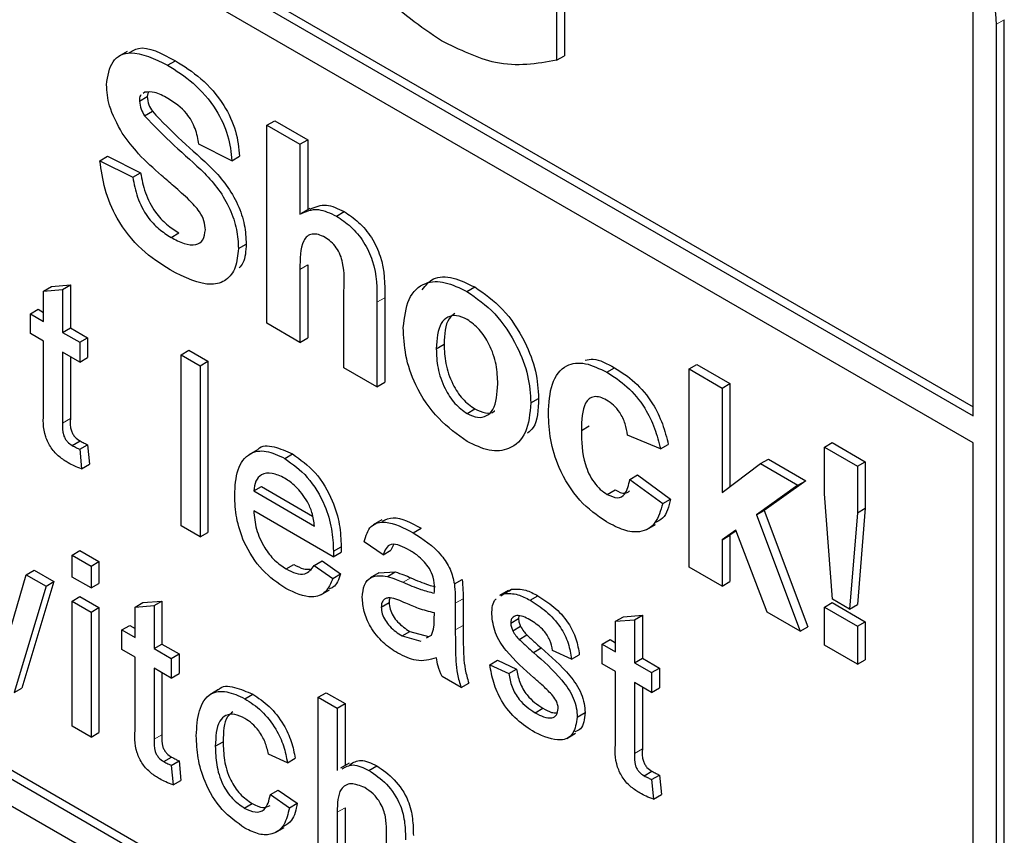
# Paper-space layout 'Blatt2' of a CAD drawing. Header units: millimetres. Extents: x 5 to 418, y 2 to 292.
# Tile 35 of 59: x 102.25 to 105.82, y 179.27 to 182.22. Entities that reach past the tile are written whole.
import ezdxf

# ---------------------------------------------------------------- set-up
doc = ezdxf.new("R2010")
doc.units = ezdxf.units.MM

psp = doc.layouts.new('Blatt2')

# ---------------------------------------------------------------- linework, layer by layer
at = {"color": 7, "linetype": 'Continuous', "lineweight": 25}
for p, q in [((94.986, 186.9763), (105.7057, 180.788)), ((95.0143, 186.9927), (105.7057, 180.8206)), ((105.7057, 180.69), (94.986, 186.8783)), ((91.3656, 185.6367), (105.5077, 177.4726)), ((94.986, 183.6446), (105.5077, 177.5706)), ((95.0143, 183.661), (105.536, 177.5869)), ((104.1942, 182.5372), (104.1942, 182.078)), ((104.2225, 182.5535), (104.2225, 182.0944)), ((105.7057, 180.788), (105.7057, 182.2575)), ((105.7906, 177.6359), (105.7906, 182.2085)), ((105.8189, 177.6522), (105.8189, 182.2249)), ((102.6365, 182.11), (102.6046, 182.0916)), ((102.7828, 182.0597), (102.8111, 182.076)), ((104.1942, 182.078), (104.2225, 182.0944)), ((102.7003, 181.9621), (102.6941, 181.9572)), ((102.712, 181.9616), (102.709, 181.9461)), ((102.6808, 181.9298), (102.709, 181.9461)), ((102.6992, 181.8764), (102.7275, 181.8927)), ((103.1435, 181.8423), (103.1717, 181.8586)), ((103.1717, 181.8586), (103.2914, 181.7896)), ((103.1435, 181.1238), (103.1435, 181.8423)), ((103.1435, 181.8423), (103.2631, 181.7732)), ((103.2631, 181.7732), (103.2914, 181.7896)), ((103.2914, 181.7896), (103.2914, 181.5356)), ((103.0158, 181.7133), (102.8962, 181.7732)), ((103.2631, 181.7732), (103.2631, 181.519)), ((102.5372, 181.7133), (102.5654, 181.7296)), ((102.5372, 181.7133), (102.6568, 181.6534)), ((102.5654, 181.7296), (102.6851, 181.6697)), ((103.0158, 181.7133), (103.0441, 181.7297)), ((102.6568, 181.6534), (102.6851, 181.6697)), ((103.2995, 181.5403), (103.2677, 181.5219)), ((103.3954, 181.5126), (103.4237, 181.529)), ((102.7954, 181.4352), (102.8237, 181.4515)), ((103.0397, 181.3948), (103.068, 181.4111)), ((103.2631, 181.3191), (103.2631, 181.0547)), ((103.2914, 181.3354), (103.2914, 181.071)), ((102.3331, 181.2409), (102.3614, 181.2572)), ((102.3331, 181.2409), (102.402, 181.2464)), ((102.3614, 181.2572), (102.4303, 181.2627)), ((102.402, 181.2464), (102.4303, 181.2627)), ((102.402, 181.2464), (102.402, 181.0907)), ((102.4303, 181.2627), (102.4303, 181.1071)), ((103.869, 181.2392), (103.8973, 181.2555)), ((102.3331, 181.1305), (102.3331, 181.2409)), ((103.4227, 180.9626), (103.4227, 181.2414)), ((103.5706, 181.2163), (103.5706, 180.9098)), ((102.2849, 181.1583), (102.3132, 181.1747)), ((102.3132, 181.1747), (102.3331, 181.1632)), ((103.5423, 181.1999), (103.5423, 180.8935)), ((102.2849, 181.0867), (102.2849, 181.1583)), ((102.2849, 181.1583), (102.3331, 181.1305)), ((102.402, 181.0907), (102.4303, 181.1071)), ((102.4303, 181.1071), (102.4923, 181.0713)), ((103.2631, 181.0547), (103.1435, 181.1238)), ((102.3331, 181.0589), (102.2849, 181.0867)), ((102.402, 181.0907), (102.4641, 181.0549)), ((102.4641, 181.0549), (102.4923, 181.0713)), ((102.4923, 181.0713), (102.4923, 180.9997)), ((103.2631, 181.0547), (103.2914, 181.071)), ((102.3331, 180.8044), (102.3331, 181.0589)), ((102.4641, 181.0549), (102.4641, 180.9833)), ((103.7577, 181.0317), (103.786, 181.048)), ((102.4641, 180.9833), (102.402, 181.0191)), ((102.402, 181.0191), (102.402, 180.7618)), ((102.4303, 181.0028), (102.4303, 180.7781)), ((102.4641, 180.9833), (102.4923, 180.9997)), ((102.832, 181.0096), (102.8603, 181.0259)), ((102.832, 180.3891), (102.832, 181.0096)), ((102.832, 181.0096), (102.9009, 180.9698)), ((102.8603, 181.0259), (102.9291, 180.9862)), ((102.9009, 180.9698), (102.9291, 180.9862)), ((102.9009, 180.9698), (102.9009, 180.3493)), ((102.9291, 180.9862), (102.9291, 180.3656)), ((103.5423, 180.8935), (103.4227, 180.9626)), ((104.3766, 180.9462), (104.4049, 180.9625)), ((104.6752, 180.9581), (104.7034, 180.9744)), ((104.6752, 180.2395), (104.6752, 180.9581)), ((104.6752, 180.9581), (104.7948, 180.889)), ((104.7034, 180.9744), (104.8231, 180.9053)), ((103.5423, 180.8935), (103.5706, 180.9098)), ((104.7948, 180.889), (104.8231, 180.9053)), ((104.7948, 180.889), (104.7948, 180.5106)), ((104.8231, 180.9053), (104.8231, 180.5317)), ((104.1008, 180.8351), (104.1291, 180.8514)), ((103.8697, 180.7966), (103.898, 180.813)), ((104.2843, 180.7355), (104.3125, 180.7518)), ((104.5715, 180.6679), (104.4518, 180.7185)), ((102.437, 180.6807), (102.4653, 180.697)), ((102.4641, 180.6671), (102.4923, 180.6834)), ((102.4923, 180.6834), (102.4992, 180.6127)), ((104.5715, 180.6679), (104.5997, 180.6842)), ((105.1662, 180.6746), (105.1944, 180.691)), ((105.1662, 180.6746), (105.2858, 180.6056)), ((105.1662, 180.5056), (105.1662, 180.6746)), ((105.1944, 180.691), (105.3141, 180.6219)), ((105.7057, 177.6849), (105.7057, 180.69)), ((102.4641, 180.6671), (102.4709, 180.5963)), ((103.1092, 180.6654), (103.0774, 180.6471)), ((103.2078, 180.6336), (103.236, 180.6499)), ((102.4709, 180.5963), (102.4992, 180.6127)), ((104.7948, 180.5106), (104.9344, 180.6149)), ((104.9344, 180.6149), (104.9627, 180.6313)), ((104.9344, 180.6149), (105.0701, 180.5367)), ((104.9627, 180.6313), (105.0983, 180.553)), ((105.2858, 180.6056), (105.3141, 180.6219)), ((105.2858, 180.6056), (105.2858, 180.4366)), ((105.3141, 180.6219), (105.3141, 180.4529)), ((104.4598, 180.5573), (104.488, 180.5737)), ((104.488, 180.5737), (104.6077, 180.4862)), ((103.0952, 180.5156), (103.1234, 180.5319)), ((103.1234, 180.5319), (103.3091, 180.4248)), ((104.4598, 180.5573), (104.5794, 180.4698)), ((105.0701, 180.5367), (104.9198, 180.4286)), ((105.0983, 180.553), (104.9481, 180.4449)), ((105.0701, 180.5367), (105.0983, 180.553)), ((103.0952, 180.5156), (103.3156, 180.3883)), ((104.3782, 180.5031), (104.4065, 180.5194)), ((105.195, 180.1237), (105.1662, 180.5056)), ((104.5794, 180.4698), (104.6077, 180.4862)), ((103.3842, 180.2771), (103.0952, 180.444)), ((104.9198, 180.4286), (104.9481, 180.4449)), ((104.9198, 180.4286), (105.078, 180.007)), ((104.9481, 180.4449), (105.1063, 180.0233)), ((105.2858, 180.4366), (105.2575, 180.0876)), ((105.2858, 180.4366), (105.3141, 180.4529)), ((105.3141, 180.4529), (105.2858, 180.1039)), ((102.9009, 180.3493), (102.832, 180.3891)), ((103.5602, 180.4111), (103.5284, 180.3927)), ((104.5214, 180.3758), (104.5532, 180.3942)), ((102.9009, 180.3493), (102.9291, 180.3656)), ((103.6741, 180.3644), (103.7024, 180.3807)), ((104.8442, 180.3741), (104.7948, 180.3386)), ((104.7948, 180.3386), (104.8231, 180.3549)), ((104.8454, 180.371), (104.8231, 180.3549)), ((104.8231, 180.3549), (104.8231, 180.1868)), ((104.9584, 180.076), (104.8442, 180.3741)), ((103.3845, 180.2973), (103.4128, 180.3136)), ((103.565, 180.2841), (103.4961, 180.3318)), ((103.6022, 180.3202), (103.5933, 180.3004)), ((104.7948, 180.3386), (104.7948, 180.1704)), ((102.4365, 180.2832), (102.4648, 180.2995)), ((102.4365, 180.2832), (102.5054, 180.2434)), ((102.4365, 180.2036), (102.4365, 180.2832)), ((102.4648, 180.2995), (102.5337, 180.2598)), ((103.3842, 180.2771), (103.4125, 180.2934)), ((103.565, 180.2841), (103.5933, 180.3004)), ((102.5054, 180.2434), (102.5337, 180.2598)), ((102.5054, 180.2434), (102.5054, 180.1639)), ((102.5337, 180.2598), (102.5337, 180.1802)), ((103.2125, 180.233), (103.2408, 180.2494)), ((103.3149, 180.2455), (103.3432, 180.2619)), ((103.3149, 180.2455), (103.3824, 180.1986)), ((103.3432, 180.2619), (103.4107, 180.2149)), ((102.2041, 179.9866), (102.2702, 180.2121)), ((102.2702, 180.2121), (102.2985, 180.2285)), ((102.2702, 180.2121), (102.3421, 180.1706)), ((102.2985, 180.2285), (102.3704, 180.1869)), ((103.3824, 180.1986), (103.4107, 180.2149)), ((103.5497, 180.2187), (103.5179, 180.2003)), ((103.5498, 180.2185), (103.6088, 180.2221)), ((103.5805, 180.2058), (103.6088, 180.2221)), ((104.7948, 180.1704), (104.6752, 180.2395)), ((102.3421, 180.1706), (102.2257, 179.7843)), ((102.3704, 180.1869), (102.254, 179.8006)), ((102.3421, 180.1706), (102.3704, 180.1869)), ((102.5054, 180.1639), (102.4365, 180.2036)), ((102.5054, 180.1639), (102.5337, 180.1802)), ((103.8235, 180.1786), (103.8518, 180.195)), ((104.7948, 180.1704), (104.8231, 180.1868)), ((103.3391, 180.139), (103.3709, 180.1574)), ((104.019, 180.1546), (103.9871, 180.1363)), ((103.9922, 180.1358), (104.0023, 180.1431)), ((104.0023, 180.1431), (104.0306, 180.1594)), ((104.0205, 180.1521), (104.0306, 180.1594)), ((104.0984, 180.1194), (104.1267, 180.1357)), ((102.4365, 180.1161), (102.4648, 180.1324)), ((102.4365, 180.1161), (102.5054, 180.0763)), ((102.4365, 179.6626), (102.4365, 180.1161)), ((102.4648, 180.1324), (102.5337, 180.0927)), ((102.6652, 180.0945), (102.6935, 180.1108)), ((102.6652, 180.0945), (102.7341, 180.0999)), ((102.6935, 180.1108), (102.7624, 180.1163)), ((102.7341, 180.0999), (102.7624, 180.1163)), ((102.7341, 180.0999), (102.7341, 179.9443)), ((102.7624, 180.1163), (102.7624, 179.9606)), ((103.5581, 180.0945), (103.5864, 180.1108)), ((103.8268, 180.1087), (103.8268, 180.0116)), ((103.8551, 180.125), (103.8551, 180.028)), ((105.1662, 180.0943), (105.1944, 180.1106)), ((105.1944, 180.1106), (105.3141, 180.0415)), ((105.2575, 180.0876), (105.195, 180.1237)), ((105.2575, 180.0876), (105.2858, 180.1039)), ((102.5054, 180.0763), (102.5337, 180.0927)), ((102.5054, 180.0763), (102.5054, 179.6229)), ((102.5337, 180.0927), (102.5337, 179.6392)), ((102.6652, 179.9841), (102.6652, 180.0945)), ((103.7507, 180.0503), (103.7511, 180.0733)), ((104.0579, 180.0629), (104.0563, 180.0529)), ((104.4366, 180.0592), (104.5055, 180.0647)), ((104.4772, 180.0484), (104.5055, 180.0647)), ((104.5055, 180.0647), (104.5055, 179.9091)), ((105.078, 180.007), (104.9584, 180.076)), ((105.1662, 179.9561), (105.1662, 180.0943)), ((105.1662, 180.0943), (105.2858, 180.0252)), ((102.617, 180.0119), (102.6453, 180.0282)), ((102.6453, 180.0282), (102.6652, 180.0167)), ((104.028, 180.0366), (104.0563, 180.0529)), ((104.4083, 180.0429), (104.4366, 180.0592)), ((104.4083, 180.0429), (104.4772, 180.0484)), ((104.4083, 179.9325), (104.4083, 180.0429)), ((104.4772, 180.0484), (104.4772, 179.8927)), ((105.2858, 180.0252), (105.3141, 180.0415)), ((105.3141, 180.0415), (105.3141, 179.9033)), ((102.617, 179.9403), (102.617, 180.0119)), ((102.617, 180.0119), (102.6652, 179.9841)), ((103.6335, 179.99), (103.6618, 180.0063)), ((103.6618, 180.0063), (103.7295, 179.9877)), ((103.7227, 179.9834), (103.7405, 179.9933)), ((104.0352, 180.0087), (104.0635, 180.025)), ((104.058, 179.9774), (104.0862, 179.9937)), ((105.078, 180.007), (105.1063, 180.0233)), ((105.2858, 180.0252), (105.2858, 179.887)), ((102.7341, 179.9443), (102.7624, 179.9606)), ((102.7624, 179.9606), (102.8244, 179.9248)), ((103.6335, 179.99), (103.7013, 179.9714)), ((104.3601, 179.9604), (104.3884, 179.9767)), ((104.3601, 179.8888), (104.3601, 179.9604)), ((104.3601, 179.9604), (104.4083, 179.9325)), ((104.3884, 179.9767), (104.4083, 179.9652)), ((105.2858, 179.887), (105.1662, 179.9561)), ((102.6652, 179.9125), (102.617, 179.9403)), ((102.7341, 179.9443), (102.7961, 179.9085)), ((102.7961, 179.9085), (102.8244, 179.9248)), ((102.8244, 179.9248), (102.8244, 179.8532)), ((104.1101, 179.9299), (104.1383, 179.9463)), ((104.2485, 179.9055), (104.1796, 179.9373)), ((104.2485, 179.9055), (104.2768, 179.9218)), ((102.6652, 179.658), (102.6652, 179.9125)), ((102.7961, 179.9085), (102.7961, 179.8369)), ((103.9522, 179.8855), (103.9805, 179.9019)), ((103.9522, 179.8855), (104.0211, 179.8537)), ((103.9805, 179.9019), (104.0494, 179.87)), ((104.4083, 179.8609), (104.3601, 179.8888)), ((104.4772, 179.8927), (104.5055, 179.9091)), ((104.4772, 179.8927), (104.5392, 179.857)), ((104.5055, 179.9091), (104.5675, 179.8733)), ((105.2858, 179.887), (105.3141, 179.9033)), ((102.7961, 179.8369), (102.7341, 179.8727)), ((102.7341, 179.8727), (102.7341, 179.6154)), ((102.7624, 179.8564), (102.7624, 179.6317)), ((102.7961, 179.8369), (102.8244, 179.8532)), ((104.0211, 179.8537), (104.0494, 179.87)), ((104.4083, 179.6064), (104.4083, 179.8609)), ((104.5392, 179.857), (104.5675, 179.8733)), ((104.5392, 179.857), (104.5392, 179.7853)), ((104.5675, 179.8733), (104.5675, 179.8017)), ((103.8475, 179.8028), (103.7786, 179.8426)), ((103.8475, 179.8028), (103.8758, 179.8191)), ((104.5392, 179.7853), (104.4772, 179.8211)), ((104.4772, 179.8211), (104.4772, 179.5638)), ((102.2257, 179.7843), (102.254, 179.8006)), ((102.9675, 179.7951), (102.9357, 179.7768)), ((103.0633, 179.7622), (103.0916, 179.7786)), ((103.3294, 179.7677), (103.3577, 179.7841)), ((103.3577, 179.7841), (103.4266, 179.7443)), ((104.5055, 179.8048), (104.5055, 179.5801)), ((104.5392, 179.7853), (104.5675, 179.8017)), ((103.3294, 179.1472), (103.3294, 179.7677)), ((103.3294, 179.7677), (103.3983, 179.728)), ((103.3983, 179.728), (103.4266, 179.7443)), ((103.4266, 179.7443), (103.4266, 179.52)), ((103.3983, 179.728), (103.3983, 179.5013)), ((104.1161, 179.7114), (104.1444, 179.7277)), ((104.2692, 179.6956), (104.2975, 179.7119)), ((102.5054, 179.6229), (102.4365, 179.6626)), ((102.5054, 179.6229), (102.5337, 179.6392)), ((104.2314, 179.6184), (104.2632, 179.6367)), ((102.956, 179.5899), (102.9843, 179.6062)), ((102.7691, 179.5343), (102.7974, 179.5506)), ((102.7961, 179.5206), (102.8244, 179.537)), ((102.8244, 179.537), (102.8313, 179.4662)), ((103.2178, 179.5298), (103.1489, 179.5617)), ((103.2178, 179.5298), (103.2461, 179.5462)), ((103.4416, 179.5287), (103.4098, 179.5103)), ((102.7961, 179.5206), (102.803, 179.4499)), ((103.5135, 179.5023), (103.5418, 179.5187)), ((104.5122, 179.4827), (104.5405, 179.499)), ((102.803, 179.4499), (102.8313, 179.4662)), ((104.5392, 179.4691), (104.5675, 179.4854)), ((104.5392, 179.4691), (104.5461, 179.3984)), ((104.5675, 179.4854), (104.5744, 179.4147)), ((103.1558, 179.4145), (103.1841, 179.4308)), ((103.1841, 179.4308), (103.253, 179.3831)), ((103.1558, 179.4145), (103.2247, 179.3667)), ((104.5461, 179.3984), (104.5744, 179.4147)), ((103.0611, 179.3657), (103.0893, 179.3821)), ((103.2247, 179.3667), (103.253, 179.3831)), ((103.3983, 179.3507), (103.3983, 179.1074)), ((103.4266, 179.367), (103.4266, 179.1237)), ((103.1739, 179.2767), (103.2057, 179.2951)), ((103.5774, 179.004), (103.5774, 179.2858))]:
    psp.add_line(p, q, dxfattribs=at)
at = {"color": 7, "linetype": 'Continuous', "lineweight": 18}
for p, q in [((105.7906, 182.2085), (105.8189, 182.2249)), ((103.2631, 181.3191), (103.2914, 181.3354)), ((103.5423, 181.1999), (103.5706, 181.2163)), ((102.402, 180.7618), (102.4303, 180.7781)), ((103.6372, 180.1845), (103.6654, 180.2009)), ((103.8268, 180.1087), (103.8551, 180.125)), ((103.8268, 180.0116), (103.8551, 180.028)), ((102.7341, 179.6154), (102.7624, 179.6317)), ((104.4772, 179.5638), (104.5055, 179.5801)), ((103.3983, 179.3507), (103.4266, 179.367))]:
    psp.add_line(p, q, dxfattribs=at)
at = {"color": 7, "linetype": 'Continuous', "lineweight": 25}
psp.add_arc((105.1765, 182.1806), 0.6147, 2.6055, 57.3945, dxfattribs=at)
for points, knots in [([(103.7763, 182.1482), (103.7009, 182.1995), (103.5503, 182.3019), (103.3768, 182.5591), (103.2943, 182.8126), (103.285, 182.9539), (103.2804, 183.0246)], [0, 0, 0, 0, 0.280091, 0.558748, 0.779191, 1, 1, 1, 1]), ([(104.1942, 182.078), (104.1227, 182.0653), (103.9948, 182.0425), (103.8432, 182.1158), (103.7763, 182.1482)], [0, 0, 0, 0, 0.5589632, 1, 1, 1, 1]), ([(102.5611, 181.9892), (102.5659, 182.0204), (102.5754, 182.0828), (102.6597, 182.1201), (102.7361, 182.0826), (102.7828, 182.0597)], [0, 0, 0, 0, 0.279748, 0.559362, 1, 1, 1, 1]), ([(102.6406, 182.1025), (102.6521, 182.1101), (102.6956, 182.1387), (102.7622, 182.1026), (102.8111, 182.076)], [0, 0, 0, 0, 0.265194, 1, 1, 1, 1]), ([(102.8111, 182.076), (102.8424, 182.0564), (102.9047, 182.0174), (102.9858, 181.9256), (103.0352, 181.8197), (103.0411, 181.7597), (103.0441, 181.7297)], [0, 0, 0, 0, 0.281015, 0.560109, 0.779825, 1, 1, 1, 1]), ([(102.7828, 182.0597), (102.8141, 182.0401), (102.8765, 182.001), (102.9575, 181.9093), (103.0069, 181.8034), (103.0128, 181.7434), (103.0158, 181.7133)], [0, 0, 0, 0, 0.281015, 0.560109, 0.779825, 1, 1, 1, 1]), ([(102.6186, 181.8128), (102.6002, 181.8463), (102.5675, 181.9062), (102.563, 181.9638), (102.5611, 181.9892)], [0, 0, 0, 0, 0.559266, 1, 1, 1, 1]), ([(102.7843, 181.9391), (102.7676, 181.9481), (102.7378, 181.9643), (102.7118, 181.9628), (102.7003, 181.9621)], [0, 0, 0, 0, 0.560544, 1, 1, 1, 1]), ([(102.687, 181.9515), (102.6861, 181.9509), (102.6808, 181.9473), (102.6808, 181.9378), (102.6808, 181.9298)], [0, 0, 0, 0, 0.1629447, 1, 1, 1, 1]), ([(102.6808, 181.9298), (102.6819, 181.9198), (102.684, 181.9018), (102.6946, 181.8842), (102.6992, 181.8764)], [0, 0, 0, 0, 0.5584796, 1, 1, 1, 1]), ([(102.709, 181.9461), (102.7102, 181.9361), (102.7123, 181.9181), (102.7228, 181.9005), (102.7275, 181.8927)], [0, 0, 0, 0, 0.5584796, 1, 1, 1, 1]), ([(102.8962, 181.7732), (102.893, 181.7919), (102.8866, 181.8291), (102.8476, 181.8989), (102.8084, 181.9238), (102.7843, 181.9391)], [0, 0, 0, 0, 0.281521, 0.560305, 1, 1, 1, 1]), ([(102.7275, 181.8927), (102.7629, 181.8558), (102.8339, 181.7819), (102.9278, 181.7053), (102.9977, 181.6266), (103.0394, 181.5554), (103.0649, 181.4795), (103.067, 181.4339), (103.068, 181.4111)], [0, 0, 0, 0, 0.2494231, 0.500053, 0.625203, 0.7501424, 0.8749182, 1, 1, 1, 1]), ([(102.6992, 181.8764), (102.7346, 181.8395), (102.8056, 181.7655), (102.8996, 181.689), (102.9694, 181.6103), (103.0111, 181.5391), (103.0366, 181.4631), (103.0387, 181.4176), (103.0397, 181.3948)], [0, 0, 0, 0, 0.2494231, 0.500053, 0.625203, 0.7501424, 0.8749182, 1, 1, 1, 1]), ([(102.7608, 181.6602), (102.7323, 181.6849), (102.6815, 181.729), (102.6378, 181.7873), (102.6186, 181.8128)], [0, 0, 0, 0, 0.560768, 1, 1, 1, 1]), ([(102.7922, 181.3173), (102.7572, 181.3396), (102.6875, 181.384), (102.5994, 181.4933), (102.5514, 181.6114), (102.5419, 181.6793), (102.5372, 181.7133)], [0, 0, 0, 0, 0.280715, 0.55934, 0.779309, 1, 1, 1, 1]), ([(102.6568, 181.6534), (102.6612, 181.6295), (102.67, 181.5818), (102.7049, 181.5125), (102.7508, 181.4638), (102.7805, 181.4447), (102.7954, 181.4352)], [0, 0, 0, 0, 0.280582, 0.559152, 0.779251, 1, 1, 1, 1]), ([(102.6851, 181.6697), (102.6895, 181.6458), (102.6983, 181.5982), (102.7332, 181.5289), (102.7791, 181.4801), (102.8088, 181.4611), (102.8237, 181.4515)], [0, 0, 0, 0, 0.280582, 0.559152, 0.779251, 1, 1, 1, 1]), ([(102.8617, 181.5707), (102.843, 181.5877), (102.8095, 181.6182), (102.7757, 181.6474), (102.7608, 181.6602)], [0, 0, 0, 0, 0.559956, 1, 1, 1, 1]), ([(102.9201, 181.4624), (102.9192, 181.4732), (102.9174, 181.4946), (102.8957, 181.5357), (102.8746, 181.5574), (102.8617, 181.5707)], [0, 0, 0, 0, 0.279779, 0.559088, 1, 1, 1, 1]), ([(103.2631, 181.519), (103.2844, 181.529), (103.3224, 181.5468), (103.3731, 181.5231), (103.3954, 181.5126)], [0, 0, 0, 0, 0.559408, 1, 1, 1, 1]), ([(103.3007, 181.5377), (103.3191, 181.546), (103.3544, 181.562), (103.4013, 181.5396), (103.4237, 181.529)], [0, 0, 0, 0, 0.5227161, 1, 1, 1, 1]), ([(103.4237, 181.529), (103.4413, 181.5171), (103.4766, 181.4935), (103.5251, 181.4366), (103.5718, 181.3355), (103.5711, 181.2654), (103.5706, 181.2163)], [0, 0, 0, 0, 0.1872317, 0.3742014, 0.5605434, 1, 1, 1, 1]), ([(103.3954, 181.5126), (103.413, 181.5008), (103.4483, 181.4772), (103.4968, 181.4203), (103.5435, 181.3192), (103.5428, 181.2491), (103.5423, 181.1999)], [0, 0, 0, 0, 0.1872317, 0.3742014, 0.5605434, 1, 1, 1, 1]), ([(102.7954, 181.4352), (102.8112, 181.4268), (102.8428, 181.4101), (102.8841, 181.4057), (102.914, 181.4231), (102.9181, 181.4493), (102.9201, 181.4624)], [0, 0, 0, 0, 0.281228, 0.561008, 0.781099, 1, 1, 1, 1]), ([(103.3541, 181.4351), (103.3459, 181.4392), (103.3296, 181.4474), (103.307, 181.4485), (103.2882, 181.4408), (103.2634, 181.4056), (103.2633, 181.3575), (103.2631, 181.3191)], [0, 0, 0, 0, 0.12527, 0.250505, 0.375684, 0.500963, 1, 1, 1, 1]), ([(103.4227, 181.2414), (103.424, 181.2742), (103.4257, 181.3152), (103.4109, 181.3714), (103.3956, 181.3985), (103.3758, 181.4212), (103.3613, 181.4305), (103.3541, 181.4351)], [0, 0, 0, 0, 0.500563, 0.625443, 0.750179, 0.874937, 1, 1, 1, 1]), ([(103.0397, 181.3948), (103.0374, 181.3709), (103.0326, 181.3231), (102.9974, 181.2769), (102.9203, 181.2525), (102.845, 181.2906), (102.7922, 181.3173)], [0, 0, 0, 0, 0.186966, 0.374006, 0.560967, 1, 1, 1, 1]), ([(103.068, 181.4111), (103.0666, 181.3861), (103.0646, 181.3505), (103.0473, 181.3305), (103.0422, 181.3246)], [0, 0, 0, 0, 0.705108, 1, 1, 1, 1]), ([(103.7069, 181.2451), (103.7191, 181.2609), (103.7455, 181.295), (103.8179, 181.2933), (103.8708, 181.2681), (103.8973, 181.2555)], [0, 0, 0, 0, 0.30151, 0.650518, 1, 1, 1, 1]), ([(103.6381, 181.1081), (103.6423, 181.1448), (103.6508, 181.2181), (103.71, 181.2752), (103.7889, 181.2778), (103.8423, 181.2521), (103.869, 181.2392)], [0, 0, 0, 0, 0.27995, 0.559147, 0.779424, 1, 1, 1, 1]), ([(103.8973, 181.2555), (103.932, 181.2315), (104.0014, 181.1836), (104.0788, 181.0654), (104.1231, 180.9491), (104.1271, 180.884), (104.1291, 180.8514)], [0, 0, 0, 0, 0.279785, 0.559124, 0.779388, 1, 1, 1, 1]), ([(103.869, 181.2392), (103.9037, 181.2152), (103.9731, 181.1672), (104.0506, 181.0491), (104.0948, 180.9327), (104.0988, 180.8677), (104.1008, 180.8351)], [0, 0, 0, 0, 0.279785, 0.559124, 0.779388, 1, 1, 1, 1]), ([(103.8697, 181.1375), (103.8567, 181.1435), (103.8307, 181.1556), (103.798, 181.148), (103.7631, 181.1158), (103.76, 181.0664), (103.7577, 181.0317)], [0, 0, 0, 0, 0.186985, 0.373878, 0.561022, 1, 1, 1, 1]), ([(103.8255, 181.1598), (103.8178, 181.1539), (103.7901, 181.1327), (103.7877, 181.0835), (103.786, 181.048)], [0, 0, 0, 0, 0.278205, 1, 1, 1, 1]), ([(103.9811, 180.9037), (103.9802, 180.9266), (103.9784, 180.9723), (103.9546, 181.0434), (103.9154, 181.1047), (103.8849, 181.1266), (103.8697, 181.1375)], [0, 0, 0, 0, 0.281043, 0.560553, 0.78042, 1, 1, 1, 1]), ([(103.8698, 180.6952), (103.8345, 180.7202), (103.7641, 180.7701), (103.6814, 180.8895), (103.6427, 181.0093), (103.6396, 181.0751), (103.6381, 181.1081)], [0, 0, 0, 0, 0.280145, 0.558899, 0.779053, 1, 1, 1, 1]), ([(103.7577, 181.0317), (103.7586, 181.0087), (103.7604, 180.9628), (103.7843, 180.8913), (103.8237, 180.8296), (103.8544, 180.8076), (103.8697, 180.7966)], [0, 0, 0, 0, 0.281015, 0.560464, 0.780394, 1, 1, 1, 1]), ([(103.786, 181.048), (103.7869, 181.025), (103.7887, 180.9791), (103.8126, 180.9077), (103.852, 180.8459), (103.8826, 180.824), (103.898, 180.813)], [0, 0, 0, 0, 0.281015, 0.560464, 0.780394, 1, 1, 1, 1]), ([(104.2975, 180.9902), (104.3072, 180.9922), (104.3388, 180.9988), (104.3778, 180.9774), (104.4049, 180.9625)], [0, 0, 0, 0, 0.305493, 1, 1, 1, 1]), ([(104.1646, 180.7964), (104.1667, 180.8341), (104.1708, 180.9092), (104.2215, 180.9758), (104.2974, 180.9852), (104.3502, 180.9592), (104.3766, 180.9462)], [0, 0, 0, 0, 0.2807075, 0.5596432, 0.7795037, 1, 1, 1, 1]), ([(104.4049, 180.9625), (104.4296, 180.9467), (104.479, 180.9153), (104.5418, 180.8404), (104.581, 180.7587), (104.5935, 180.709), (104.5997, 180.6842)], [0, 0, 0, 0, 0.280457, 0.559337, 0.779383, 1, 1, 1, 1]), ([(104.3766, 180.9462), (104.4014, 180.9304), (104.4507, 180.899), (104.5135, 180.824), (104.5527, 180.7423), (104.5652, 180.6927), (104.5715, 180.6679)], [0, 0, 0, 0, 0.280457, 0.559337, 0.779383, 1, 1, 1, 1]), ([(103.8697, 180.7966), (103.8827, 180.7906), (103.9087, 180.7786), (103.9415, 180.7863), (103.9759, 180.8194), (103.9789, 180.869), (103.9811, 180.9037)], [0, 0, 0, 0, 0.18693, 0.373819, 0.560978, 1, 1, 1, 1]), ([(104.1291, 180.8514), (104.1277, 180.8107), (104.126, 180.7561), (104.0962, 180.7318), (104.0887, 180.7257)], [0, 0, 0, 0, 0.746792, 1, 1, 1, 1]), ([(104.3756, 180.8454), (104.3677, 180.8494), (104.3518, 180.8574), (104.3298, 180.8587), (104.3118, 180.8508), (104.2862, 180.8188), (104.2851, 180.7725), (104.2843, 180.7355)], [0, 0, 0, 0, 0.125319, 0.250544, 0.375796, 0.501063, 1, 1, 1, 1]), ([(104.1008, 180.8351), (104.0974, 180.797), (104.0905, 180.7207), (104.0292, 180.6649), (103.9516, 180.6556), (103.8971, 180.682), (103.8698, 180.6952)], [0, 0, 0, 0, 0.279924, 0.559367, 0.779516, 1, 1, 1, 1]), ([(103.898, 180.813), (103.9108, 180.8072), (103.9364, 180.7958), (103.9613, 180.798), (103.9694, 180.8062), (103.97, 180.8068)], [0, 0, 0, 0, 0.482219, 0.964333, 1, 1, 1, 1]), ([(104.4518, 180.7185), (104.4495, 180.7321), (104.4451, 180.7592), (104.4263, 180.7987), (104.4012, 180.8288), (104.3842, 180.8399), (104.3756, 180.8454)], [0, 0, 0, 0, 0.280561, 0.559648, 0.7796, 1, 1, 1, 1]), ([(102.4224, 180.6175), (102.4116, 180.6242), (102.3899, 180.6376), (102.3589, 180.67), (102.3292, 180.7327), (102.3315, 180.7748), (102.3331, 180.8044)], [0, 0, 0, 0, 0.187433, 0.373821, 0.559462, 1, 1, 1, 1]), ([(102.4303, 180.7781), (102.4295, 180.7637), (102.4284, 180.7456), (102.4391, 180.7214), (102.4495, 180.7069), (102.459, 180.701), (102.4653, 180.697)], [0, 0, 0, 0, 0.499596, 0.625239, 0.750354, 1, 1, 1, 1]), ([(104.3757, 180.4032), (104.3421, 180.4264), (104.275, 180.4728), (104.202, 180.5912), (104.1687, 180.7031), (104.166, 180.7653), (104.1646, 180.7964)], [0, 0, 0, 0, 0.279707, 0.558485, 0.778934, 1, 1, 1, 1]), ([(102.402, 180.7618), (102.4012, 180.7474), (102.4001, 180.7293), (102.4108, 180.705), (102.4212, 180.6906), (102.4307, 180.6846), (102.437, 180.6807)], [0, 0, 0, 0, 0.499596, 0.625239, 0.750354, 1, 1, 1, 1]), ([(104.2843, 180.7355), (104.285, 180.695), (104.286, 180.6444), (104.3108, 180.578), (104.3293, 180.5466), (104.3527, 180.5199), (104.3697, 180.5087), (104.3782, 180.5031)], [0, 0, 0, 0, 0.499313, 0.62455, 0.749763, 0.874784, 1, 1, 1, 1]), ([(102.437, 180.6807), (102.4421, 180.6779), (102.4511, 180.6731), (102.4601, 180.6689), (102.4641, 180.6671)], [0, 0, 0, 0, 0.559965, 1, 1, 1, 1]), ([(102.4653, 180.697), (102.4704, 180.6943), (102.4794, 180.6894), (102.4884, 180.6852), (102.4923, 180.6834)], [0, 0, 0, 0, 0.559965, 1, 1, 1, 1]), ([(103.1099, 180.6645), (103.1105, 180.6653), (103.1227, 180.6818), (103.1693, 180.6803), (103.2138, 180.66), (103.236, 180.6499)], [0, 0, 0, 0, 0.024421, 0.511721, 1, 1, 1, 1]), ([(103.0263, 180.4998), (103.028, 180.5324), (103.0314, 180.5976), (103.0749, 180.6552), (103.1392, 180.6665), (103.1849, 180.6445), (103.2078, 180.6336)], [0, 0, 0, 0, 0.280748, 0.559775, 0.779666, 1, 1, 1, 1]), ([(103.236, 180.6499), (103.2645, 180.6296), (103.3215, 180.5891), (103.3822, 180.4876), (103.4094, 180.3928), (103.4117, 180.3401), (103.4128, 180.3136)], [0, 0, 0, 0, 0.279366, 0.558398, 0.778885, 1, 1, 1, 1]), ([(102.4709, 180.5963), (102.462, 180.5995), (102.4459, 180.605), (102.4296, 180.6137), (102.4224, 180.6175)], [0, 0, 0, 0, 0.560078, 1, 1, 1, 1]), ([(103.2078, 180.6336), (103.2363, 180.6133), (103.2932, 180.5728), (103.3539, 180.4713), (103.3811, 180.3765), (103.3834, 180.3237), (103.3845, 180.2973)], [0, 0, 0, 0, 0.279366, 0.558398, 0.778885, 1, 1, 1, 1]), ([(103.2074, 180.5621), (103.1921, 180.5695), (103.1613, 180.5843), (103.1243, 180.5781), (103.1007, 180.5539), (103.097, 180.5284), (103.0952, 180.5156)], [0, 0, 0, 0, 0.28019, 0.559728, 0.779642, 1, 1, 1, 1]), ([(103.2903, 180.4762), (103.2766, 180.4967), (103.2521, 180.5332), (103.2211, 180.5533), (103.2074, 180.5621)], [0, 0, 0, 0, 0.558512, 1, 1, 1, 1]), ([(104.3782, 180.5031), (104.3908, 180.4973), (104.4157, 180.4859), (104.4493, 180.5048), (104.4558, 180.5374), (104.4598, 180.5573)], [0, 0, 0, 0, 0.28016, 0.558978, 1, 1, 1, 1]), ([(103.2114, 180.162), (103.1824, 180.1818), (103.1244, 180.2213), (103.0595, 180.3221), (103.0298, 180.4192), (103.0274, 180.4729), (103.0263, 180.4998)], [0, 0, 0, 0, 0.279952, 0.558661, 0.778994, 1, 1, 1, 1]), ([(104.4065, 180.5194), (104.4195, 180.5129), (104.44, 180.5026), (104.4535, 180.5121), (104.4586, 180.5156)], [0, 0, 0, 0, 0.628112, 1, 1, 1, 1]), ([(103.3156, 180.3883), (103.3138, 180.4045), (103.3106, 180.4333), (103.2965, 180.4631), (103.2903, 180.4762)], [0, 0, 0, 0, 0.560674, 1, 1, 1, 1]), ([(104.5794, 180.4698), (104.5719, 180.4446), (104.5567, 180.3944), (104.5029, 180.362), (104.4383, 180.3705), (104.3966, 180.3923), (104.3757, 180.4032)], [0, 0, 0, 0, 0.280244, 0.559157, 0.779326, 1, 1, 1, 1]), ([(104.6077, 180.4862), (104.6011, 180.4594), (104.591, 180.4185), (104.5604, 180.4046), (104.5499, 180.3998)], [0, 0, 0, 0, 0.655166, 1, 1, 1, 1]), ([(103.0952, 180.444), (103.0973, 180.4222), (103.1015, 180.3787), (103.1303, 180.313), (103.1704, 180.2614), (103.1985, 180.2425), (103.2125, 180.233)], [0, 0, 0, 0, 0.280633, 0.559687, 0.779661, 1, 1, 1, 1]), ([(103.4961, 180.3318), (103.5025, 180.3529), (103.5151, 180.3948), (103.583, 180.4105), (103.6395, 180.3819), (103.6741, 180.3644)], [0, 0, 0, 0, 0.28043, 0.559303, 1, 1, 1, 1]), ([(103.5623, 180.4067), (103.5749, 180.4122), (103.6136, 180.4291), (103.6666, 180.4002), (103.7024, 180.3807)], [0, 0, 0, 0, 0.323837, 1, 1, 1, 1]), ([(103.6741, 180.3644), (103.71, 180.3414), (103.76, 180.3094), (103.8115, 180.2322), (103.8195, 180.1965), (103.8235, 180.1786)], [0, 0, 0, 0, 0.559253, 0.779195, 1, 1, 1, 1]), ([(103.4128, 180.3136), (103.4128, 180.3099), (103.4127, 180.3031), (103.4125, 180.2964), (103.4125, 180.2934)], [0, 0, 0, 0, 0.559999, 1, 1, 1, 1]), ([(103.6617, 180.2999), (103.65, 180.3063), (103.6265, 180.3189), (103.594, 180.3258), (103.5741, 180.3092), (103.5681, 180.2925), (103.565, 180.2841)], [0, 0, 0, 0, 0.280855, 0.559751, 0.7795, 1, 1, 1, 1]), ([(103.3845, 180.2973), (103.3845, 180.2935), (103.3844, 180.2868), (103.3843, 180.2801), (103.3842, 180.2771)], [0, 0, 0, 0, 0.559999, 1, 1, 1, 1]), ([(103.7333, 180.2346), (103.7209, 180.25), (103.6986, 180.2777), (103.673, 180.2931), (103.6617, 180.2999)], [0, 0, 0, 0, 0.557871, 1, 1, 1, 1]), ([(103.2125, 180.233), (103.2244, 180.227), (103.2481, 180.2149), (103.2887, 180.211), (103.305, 180.2325), (103.3149, 180.2455)], [0, 0, 0, 0, 0.281282, 0.561906, 1, 1, 1, 1]), ([(103.2408, 180.2494), (103.2529, 180.2428), (103.2736, 180.2315), (103.292, 180.232), (103.2996, 180.2322)], [0, 0, 0, 0, 0.580827, 1, 1, 1, 1]), ([(103.4107, 180.2149), (103.404, 180.1949), (103.3954, 180.1691), (103.3739, 180.1624), (103.3691, 180.1609)], [0, 0, 0, 0, 0.776004, 1, 1, 1, 1]), ([(103.4893, 180.1298), (103.4908, 180.1457), (103.4938, 180.1774), (103.524, 180.212), (103.5591, 180.2082), (103.5805, 180.2058)], [0, 0, 0, 0, 0.280458, 0.560983, 1, 1, 1, 1]), ([(103.5805, 180.2058), (103.591, 180.2024), (103.6098, 180.1964), (103.6288, 180.1881), (103.6372, 180.1845)], [0, 0, 0, 0, 0.559918, 1, 1, 1, 1]), ([(103.6088, 180.2221), (103.6193, 180.2187), (103.638, 180.2127), (103.6571, 180.2045), (103.6654, 180.2009)], [0, 0, 0, 0, 0.559918, 1, 1, 1, 1]), ([(103.7511, 180.1634), (103.7508, 180.1763), (103.7504, 180.1991), (103.7385, 180.2238), (103.7333, 180.2346)], [0, 0, 0, 0, 0.561903, 1, 1, 1, 1]), ([(103.3824, 180.1986), (103.3746, 180.1805), (103.3592, 180.1443), (103.299, 180.1211), (103.2446, 180.1465), (103.2114, 180.162)], [0, 0, 0, 0, 0.280613, 0.560833, 1, 1, 1, 1]), ([(103.6372, 180.1845), (103.6587, 180.1752), (103.6971, 180.1587), (103.7344, 180.1492), (103.7507, 180.1451)], [0, 0, 0, 0, 0.560185, 1, 1, 1, 1]), ([(103.6654, 180.2009), (103.687, 180.1914), (103.7169, 180.1782), (103.746, 180.1705), (103.7541, 180.1684)], [0, 0, 0, 0, 0.719639, 1, 1, 1, 1]), ([(103.8235, 180.1786), (103.8247, 180.1653), (103.8268, 180.1415), (103.8268, 180.1187), (103.8268, 180.1087)], [0, 0, 0, 0, 0.559817, 1, 1, 1, 1]), ([(103.8518, 180.195), (103.853, 180.1816), (103.8551, 180.1578), (103.8551, 180.1351), (103.8551, 180.125)], [0, 0, 0, 0, 0.559817, 1, 1, 1, 1]), ([(103.7507, 180.1451), (103.7508, 180.1485), (103.7509, 180.1546), (103.751, 180.1607), (103.7511, 180.1634)], [0, 0, 0, 0, 0.560023, 1, 1, 1, 1]), ([(104.0023, 180.1431), (104.0192, 180.1437), (104.0494, 180.145), (104.0834, 180.1272), (104.0984, 180.1194)], [0, 0, 0, 0, 0.558938, 1, 1, 1, 1]), ([(104.0306, 180.1594), (104.0475, 180.1601), (104.0776, 180.1613), (104.1117, 180.1435), (104.1267, 180.1357)], [0, 0, 0, 0, 0.558938, 1, 1, 1, 1]), ([(104.1267, 180.1357), (104.146, 180.1232), (104.1845, 180.0983), (104.2361, 180.0443), (104.2678, 179.9789), (104.2738, 179.9409), (104.2768, 179.9218)], [0, 0, 0, 0, 0.280737, 0.560427, 0.77945, 1, 1, 1, 1]), ([(103.6178, 179.9275), (103.5998, 179.939), (103.564, 179.9621), (103.5194, 180.018), (103.4929, 180.0788), (103.4905, 180.1128), (103.4893, 180.1298)], [0, 0, 0, 0, 0.280815, 0.55969, 0.779696, 1, 1, 1, 1]), ([(103.6474, 180.1084), (103.6278, 180.1173), (103.6032, 180.1285), (103.5772, 180.1276), (103.5667, 180.1216), (103.5595, 180.1106), (103.5586, 180.0999), (103.5581, 180.0945)], [0, 0, 0, 0, 0.50028, 0.625326, 0.750269, 0.875147, 1, 1, 1, 1]), ([(103.5897, 180.1275), (103.5894, 180.127), (103.5867, 180.123), (103.5866, 180.1166), (103.5864, 180.1108)], [0, 0, 0, 0, 0.1147064, 1, 1, 1, 1]), ([(103.5864, 180.1108), (103.5872, 180.103), (103.5886, 180.0873), (103.6008, 180.062), (103.6245, 180.0304), (103.6464, 180.0163), (103.6618, 180.0063)], [0, 0, 0, 0, 0.186565, 0.373467, 0.560613, 1, 1, 1, 1]), ([(103.7511, 180.0733), (103.732, 180.0781), (103.6979, 180.0868), (103.6628, 180.1018), (103.6474, 180.1084)], [0, 0, 0, 0, 0.55976, 1, 1, 1, 1]), ([(103.9591, 180.0683), (103.9603, 180.0905), (103.9614, 180.1141), (103.9747, 180.1232), (103.9755, 180.1237)], [0, 0, 0, 0, 0.941621, 1, 1, 1, 1]), ([(104.0984, 180.1194), (104.1177, 180.1069), (104.1562, 180.082), (104.2079, 180.028), (104.2395, 179.9625), (104.2455, 179.9245), (104.2485, 179.9055)], [0, 0, 0, 0, 0.280737, 0.560427, 0.77945, 1, 1, 1, 1]), ([(103.5581, 180.0945), (103.5589, 180.0867), (103.5603, 180.0709), (103.5725, 180.0457), (103.5962, 180.0141), (103.6181, 179.9999), (103.6335, 179.99)], [0, 0, 0, 0, 0.186565, 0.373467, 0.560613, 1, 1, 1, 1]), ([(104.112, 179.8382), (104.077, 179.8686), (104.0334, 179.9067), (103.9888, 179.9671), (103.9656, 180.0128), (103.9617, 180.0461), (103.9591, 180.0683)], [0, 0, 0, 0, 0.5013208, 0.6265921, 0.7518172, 1, 1, 1, 1]), ([(104.1035, 180.0449), (104.0868, 180.0541), (104.0618, 180.0679), (104.038, 180.0613), (104.0292, 180.0501), (104.0284, 180.0411), (104.028, 180.0366)], [0, 0, 0, 0, 0.49977, 0.749095, 0.874592, 1, 1, 1, 1]), ([(103.7405, 179.9933), (103.7441, 180.0027), (103.7504, 180.0194), (103.7506, 180.0409), (103.7507, 180.0503)], [0, 0, 0, 0, 0.5589946, 1, 1, 1, 1]), ([(103.8551, 180.028), (103.8552, 180.0052), (103.8554, 179.9678), (103.8568, 179.915), (103.8612, 179.8684), (103.8709, 179.8355), (103.8758, 179.8191)], [0, 0, 0, 0, 0.340206, 0.560339, 0.780175, 1, 1, 1, 1]), ([(104.028, 180.0366), (104.0284, 180.0315), (104.0292, 180.0225), (104.0334, 180.0129), (104.0352, 180.0087)], [0, 0, 0, 0, 0.559236, 1, 1, 1, 1]), ([(104.0563, 180.0529), (104.0567, 180.0478), (104.0575, 180.0388), (104.0617, 180.0292), (104.0635, 180.025)], [0, 0, 0, 0, 0.559236, 1, 1, 1, 1]), ([(104.1796, 179.9373), (104.1771, 179.9497), (104.1722, 179.9744), (104.1442, 180.0181), (104.1189, 180.0347), (104.1035, 180.0449)], [0, 0, 0, 0, 0.280304, 0.560237, 1, 1, 1, 1]), ([(103.8268, 180.0116), (103.8269, 179.9889), (103.8271, 179.9514), (103.8285, 179.8987), (103.8329, 179.8521), (103.8426, 179.8192), (103.8475, 179.8028)], [0, 0, 0, 0, 0.340206, 0.560339, 0.780175, 1, 1, 1, 1]), ([(104.0352, 180.0087), (104.0389, 180.0023), (104.0456, 179.9908), (104.0542, 179.9815), (104.058, 179.9774)], [0, 0, 0, 0, 0.5590842, 1, 1, 1, 1]), ([(104.0635, 180.025), (104.0672, 180.0186), (104.0739, 180.0071), (104.0825, 179.9978), (104.0862, 179.9937)], [0, 0, 0, 0, 0.5590842, 1, 1, 1, 1]), ([(104.0862, 179.9937), (104.0959, 179.9847), (104.1132, 179.9687), (104.1307, 179.9531), (104.1383, 179.9463)], [0, 0, 0, 0, 0.559965, 1, 1, 1, 1]), ([(104.058, 179.9774), (104.0676, 179.9684), (104.0849, 179.9523), (104.1024, 179.9368), (104.1101, 179.9299)], [0, 0, 0, 0, 0.559965, 1, 1, 1, 1]), ([(103.758, 179.9102), (103.7344, 179.9035), (103.6925, 179.8917), (103.6406, 179.9165), (103.6178, 179.9275)], [0, 0, 0, 0, 0.559971, 1, 1, 1, 1]), ([(104.1101, 179.9299), (104.1458, 179.8987), (104.1905, 179.8597), (104.2377, 179.7991), (104.2562, 179.7645), (104.2676, 179.7283), (104.2686, 179.7065), (104.2692, 179.6956)], [0, 0, 0, 0, 0.500446, 0.625396, 0.750274, 0.875069, 1, 1, 1, 1]), ([(104.1383, 179.9463), (104.1741, 179.915), (104.2188, 179.876), (104.2659, 179.8154), (104.2845, 179.7808), (104.2958, 179.7446), (104.2969, 179.7229), (104.2975, 179.7119)], [0, 0, 0, 0, 0.500446, 0.625396, 0.750274, 0.875069, 1, 1, 1, 1]), ([(103.7786, 179.8426), (103.7731, 179.8553), (103.7634, 179.8782), (103.7596, 179.9004), (103.758, 179.9102)], [0, 0, 0, 0, 0.559697, 1, 1, 1, 1]), ([(104.1153, 179.6402), (104.0936, 179.654), (104.0502, 179.6814), (103.9945, 179.748), (103.9634, 179.8213), (103.956, 179.8641), (103.9522, 179.8855)], [0, 0, 0, 0, 0.280739, 0.559297, 0.779311, 1, 1, 1, 1]), ([(104.0211, 179.8537), (104.0239, 179.8378), (104.0294, 179.8061), (104.0628, 179.7473), (104.0959, 179.725), (104.1161, 179.7114)], [0, 0, 0, 0, 0.281314, 0.561069, 1, 1, 1, 1]), ([(104.0494, 179.87), (104.0522, 179.8541), (104.0577, 179.8224), (104.0911, 179.7636), (104.1242, 179.7413), (104.1444, 179.7277)], [0, 0, 0, 0, 0.281314, 0.561069, 1, 1, 1, 1]), ([(104.1767, 179.7776), (104.1648, 179.7895), (104.1436, 179.8108), (104.1217, 179.8298), (104.112, 179.8382)], [0, 0, 0, 0, 0.5597879, 1, 1, 1, 1]), ([(102.8871, 179.6275), (102.8888, 179.6595), (102.8923, 179.7231), (102.9311, 179.7855), (102.9962, 179.7933), (103.0409, 179.7726), (103.0633, 179.7622)], [0, 0, 0, 0, 0.280838, 0.55968, 0.779579, 1, 1, 1, 1]), ([(102.9679, 179.7947), (102.9682, 179.7951), (102.9793, 179.8116), (103.0265, 179.8068), (103.0699, 179.788), (103.0916, 179.7786)], [0, 0, 0, 0, 0.011465, 0.505148, 1, 1, 1, 1]), ([(103.0916, 179.7786), (103.112, 179.7652), (103.1527, 179.7385), (103.2029, 179.6745), (103.2342, 179.6068), (103.2421, 179.5664), (103.2461, 179.5462)], [0, 0, 0, 0, 0.280267, 0.559439, 0.779535, 1, 1, 1, 1]), ([(104.2003, 179.7273), (104.1999, 179.7321), (104.199, 179.7416), (104.1908, 179.7601), (104.182, 179.7709), (104.1767, 179.7776)], [0, 0, 0, 0, 0.279757, 0.559839, 1, 1, 1, 1]), ([(103.0633, 179.7622), (103.0837, 179.7488), (103.1244, 179.7221), (103.1747, 179.6582), (103.2059, 179.5905), (103.2138, 179.5501), (103.2178, 179.5298)], [0, 0, 0, 0, 0.280267, 0.559439, 0.779535, 1, 1, 1, 1]), ([(103.0637, 179.6904), (103.0512, 179.6964), (103.0261, 179.7086), (102.9931, 179.7044), (102.9596, 179.6724), (102.9575, 179.6239), (102.956, 179.5899)], [0, 0, 0, 0, 0.187089, 0.37388, 0.56073, 1, 1, 1, 1]), ([(103.0197, 179.7146), (103.0126, 179.7092), (102.9862, 179.689), (102.9851, 179.6412), (102.9843, 179.6062)], [0, 0, 0, 0, 0.265832, 1, 1, 1, 1]), ([(104.1161, 179.7114), (104.1266, 179.7057), (104.1476, 179.6945), (104.1755, 179.6904), (104.196, 179.7012), (104.1988, 179.7186), (104.2003, 179.7273)], [0, 0, 0, 0, 0.281188, 0.560952, 0.781095, 1, 1, 1, 1]), ([(104.1444, 179.7277), (104.155, 179.7216), (104.1729, 179.7114), (104.189, 179.7108), (104.1955, 179.7106)], [0, 0, 0, 0, 0.5964924, 1, 1, 1, 1]), ([(104.2975, 179.7119), (104.2951, 179.6884), (104.2916, 179.6538), (104.268, 179.6447), (104.2604, 179.6417)], [0, 0, 0, 0, 0.679034, 1, 1, 1, 1]), ([(103.1489, 179.5617), (103.1455, 179.5759), (103.1386, 179.6045), (103.1163, 179.6438), (103.09, 179.6733), (103.0725, 179.6847), (103.0637, 179.6904)], [0, 0, 0, 0, 0.280213, 0.559476, 0.779649, 1, 1, 1, 1]), ([(104.2692, 179.6956), (104.2659, 179.6737), (104.2592, 179.6299), (104.2016, 179.6012), (104.148, 179.6254), (104.1153, 179.6402)], [0, 0, 0, 0, 0.279926, 0.560038, 1, 1, 1, 1]), ([(102.7545, 179.4711), (102.7436, 179.4778), (102.722, 179.4912), (102.691, 179.5236), (102.6612, 179.5862), (102.6636, 179.6284), (102.6652, 179.658)], [0, 0, 0, 0, 0.187433, 0.373821, 0.559462, 1, 1, 1, 1]), ([(102.7341, 179.6154), (102.7333, 179.6009), (102.7322, 179.5828), (102.7429, 179.5586), (102.7533, 179.5442), (102.7628, 179.5382), (102.7691, 179.5343)], [0, 0, 0, 0, 0.499596, 0.625239, 0.750354, 1, 1, 1, 1]), ([(102.7624, 179.6317), (102.7615, 179.6173), (102.7605, 179.5992), (102.7711, 179.5749), (102.7816, 179.5605), (102.7911, 179.5545), (102.7974, 179.5506)], [0, 0, 0, 0, 0.499596, 0.625239, 0.750354, 1, 1, 1, 1]), ([(103.0634, 179.2928), (103.0349, 179.3127), (102.9779, 179.3525), (102.9168, 179.4539), (102.8902, 179.5486), (102.8881, 179.6012), (102.8871, 179.6275)], [0, 0, 0, 0, 0.279595, 0.558341, 0.778834, 1, 1, 1, 1]), ([(102.9843, 179.6062), (102.985, 179.5842), (102.9863, 179.5405), (103.0058, 179.4717), (103.0452, 179.4128), (103.0746, 179.3923), (103.0893, 179.3821)], [0, 0, 0, 0, 0.281276, 0.560536, 0.78011, 1, 1, 1, 1]), ([(104.4976, 179.4196), (104.4868, 179.4263), (104.4651, 179.4396), (104.4341, 179.472), (104.4043, 179.5347), (104.4067, 179.5768), (104.4083, 179.6064)], [0, 0, 0, 0, 0.187433, 0.373821, 0.559462, 1, 1, 1, 1]), ([(102.956, 179.5899), (102.9567, 179.5679), (102.958, 179.5242), (102.9775, 179.4553), (103.0169, 179.3965), (103.0463, 179.376), (103.0611, 179.3657)], [0, 0, 0, 0, 0.281276, 0.560536, 0.78011, 1, 1, 1, 1]), ([(104.4772, 179.5638), (104.4764, 179.5494), (104.4753, 179.5313), (104.486, 179.5071), (104.4964, 179.4926), (104.5059, 179.4867), (104.5122, 179.4827)], [0, 0, 0, 0, 0.499596, 0.625239, 0.750354, 1, 1, 1, 1]), ([(104.5055, 179.5801), (104.5047, 179.5657), (104.5036, 179.5476), (104.5143, 179.5234), (104.5247, 179.5089), (104.5342, 179.503), (104.5405, 179.499)], [0, 0, 0, 0, 0.499596, 0.625239, 0.750354, 1, 1, 1, 1]), ([(102.7691, 179.5343), (102.7742, 179.5315), (102.7832, 179.5266), (102.7922, 179.5225), (102.7961, 179.5206)], [0, 0, 0, 0, 0.559965, 1, 1, 1, 1]), ([(102.7974, 179.5506), (102.8025, 179.5478), (102.8115, 179.543), (102.8205, 179.5388), (102.8244, 179.537)], [0, 0, 0, 0, 0.559965, 1, 1, 1, 1]), ([(103.444, 179.5239), (103.4566, 179.5312), (103.4835, 179.5467), (103.5216, 179.5284), (103.5418, 179.5187)], [0, 0, 0, 0, 0.470183, 1, 1, 1, 1]), ([(103.4157, 179.5075), (103.4283, 179.5148), (103.4552, 179.5304), (103.4933, 179.512), (103.5135, 179.5023)], [0, 0, 0, 0, 0.470183, 1, 1, 1, 1]), ([(103.5135, 179.5023), (103.5353, 179.4876), (103.5786, 179.4583), (103.6297, 179.3821), (103.6451, 179.3097), (103.6459, 179.27), (103.6463, 179.2501)], [0, 0, 0, 0, 0.2803178, 0.5583395, 0.7785536, 1, 1, 1, 1]), ([(103.5418, 179.5187), (103.5636, 179.5039), (103.6069, 179.4746), (103.658, 179.3985), (103.6734, 179.326), (103.6742, 179.2863), (103.6746, 179.2664)], [0, 0, 0, 0, 0.2803178, 0.5583395, 0.7785536, 1, 1, 1, 1]), ([(104.5405, 179.499), (104.5456, 179.4963), (104.5546, 179.4914), (104.5636, 179.4872), (104.5675, 179.4854)], [0, 0, 0, 0, 0.559965, 1, 1, 1, 1]), ([(102.803, 179.4499), (102.794, 179.453), (102.778, 179.4586), (102.7617, 179.4673), (102.7545, 179.4711)], [0, 0, 0, 0, 0.560078, 1, 1, 1, 1]), ([(104.5122, 179.4827), (104.5173, 179.48), (104.5263, 179.4751), (104.5353, 179.4709), (104.5392, 179.4691)], [0, 0, 0, 0, 0.559965, 1, 1, 1, 1]), ([(103.498, 179.4397), (103.4809, 179.4467), (103.4468, 179.4607), (103.4002, 179.4338), (103.399, 179.3822), (103.3983, 179.3507)], [0, 0, 0, 0, 0.280205, 0.55932, 1, 1, 1, 1]), ([(103.5774, 179.2858), (103.5769, 179.3012), (103.5759, 179.332), (103.5592, 179.3814), (103.529, 179.4195), (103.5083, 179.4329), (103.498, 179.4397)], [0, 0, 0, 0, 0.281222, 0.559777, 0.779378, 1, 1, 1, 1]), ([(104.5461, 179.3984), (104.5372, 179.4015), (104.5211, 179.407), (104.5048, 179.4157), (104.4976, 179.4196)], [0, 0, 0, 0, 0.560078, 1, 1, 1, 1]), ([(103.0611, 179.3657), (103.0745, 179.3594), (103.1014, 179.3468), (103.1425, 179.358), (103.1507, 179.3931), (103.1558, 179.4145)], [0, 0, 0, 0, 0.280899, 0.560906, 1, 1, 1, 1]), ([(103.2247, 179.3667), (103.2196, 179.3445), (103.2095, 179.3), (103.1675, 179.2685), (103.116, 179.2668), (103.0809, 179.2841), (103.0634, 179.2928)], [0, 0, 0, 0, 0.280202, 0.55951, 0.779586, 1, 1, 1, 1]), ([(103.0893, 179.3821), (103.1031, 179.3752), (103.1283, 179.3628), (103.147, 179.3713), (103.1554, 179.3751)], [0, 0, 0, 0, 0.5485957, 1, 1, 1, 1]), ([(103.253, 179.3831), (103.2485, 179.3599), (103.2409, 179.3208), (103.2141, 179.3052), (103.2033, 179.2988)], [0, 0, 0, 0, 0.593899, 1, 1, 1, 1])]:
    psp.add_open_spline(points, degree=3, knots=knots, dxfattribs=at)

doc.saveas('drawing.dxf')
